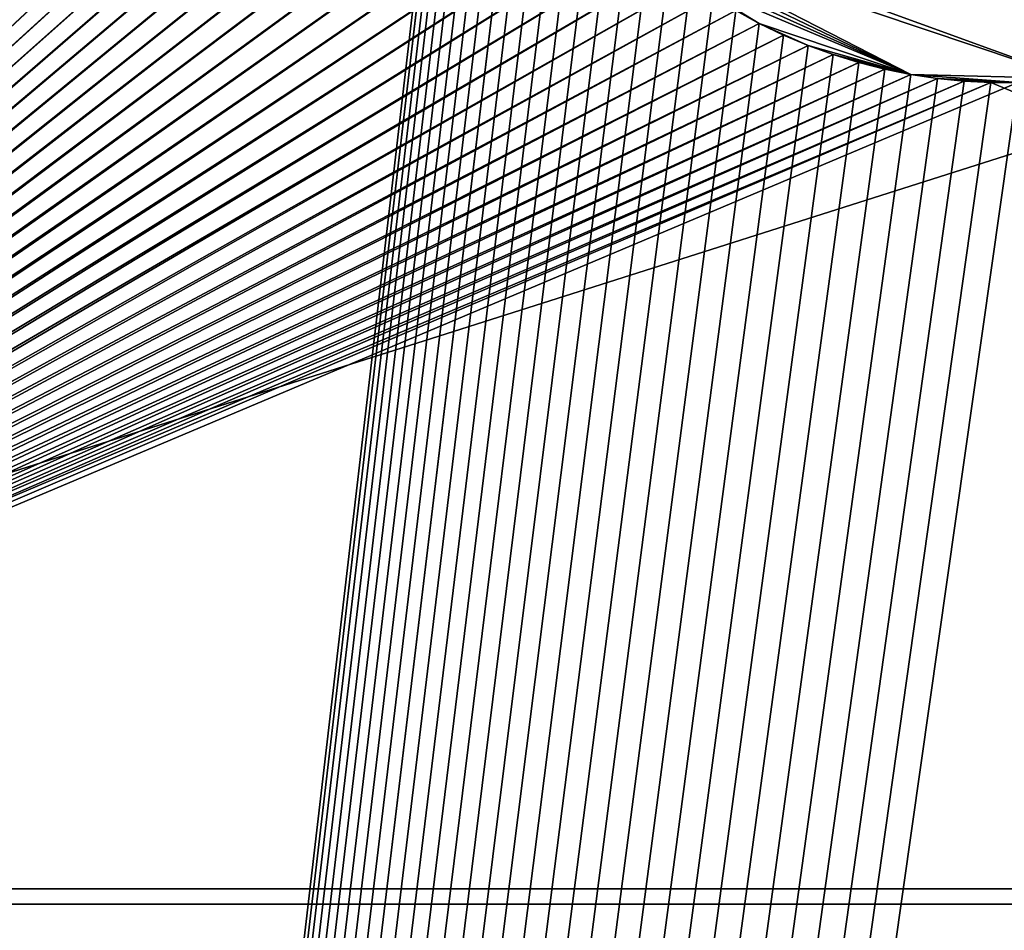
# Model space of a CAD drawing. Header units: millimetres. Extents: x 0 to 3270, y -325 to 325.
# Tile 7 of 256: x 237 to 250, y -18 to -6. Entities that reach past the tile are written whole.
import ezdxf

# ---------------------------------------------------------------- set-up
doc = ezdxf.new("R2010")
doc.units = ezdxf.units.MM
doc.layers.add('FootBore0_P1', color=7, linetype='Continuous')
doc.layers.add('TongueBore1_P1', color=7, linetype='Continuous')

# ---------------------------------------------------------------- blocks, each defined once
blk = doc.blocks.new('TongueBore1_P1')
at = {"layer": 'TongueBore1_P1'}
for points in [[(1600, 27.5, 1000), (0, 27.5, 1000), (0, -27.5, 1000)], [(1600, 27.5, 1000), (0, -27.5, 1000), (1600, -27.5, 1000)], [(220, -17.5, 880), (330, 17.5, 880), (330, -17.5, 880)], [(220, 17.5, 880), (330, 17.5, 880), (220, -17.5, 880)], [(330, -17.5, 160), (220, 17.5, 160), (220, -17.5, 160)], [(330, 17.5, 160), (220, 17.5, 160), (330, -17.5, 160)], [(225, 17.5, 40), (243, 0, 40), (225, -17.5, 40)], [(248.784, 6.894, 150), (250.523, 6.98, 150), (251.216, -6.894, 150)], [(245.914, 5.684, 150), (248.784, 6.894, 150), (251.216, -6.894, 150)], [(245.636, 5.473, 150), (245.914, 5.684, 150), (251.216, -6.894, 150)], [(244.869, -4.761, 150), (245.636, 5.473, 150), (250.87, -6.946, 150)], [(250.87, -6.946, 150), (245.636, 5.473, 150), (251.216, -6.894, 150)], [(225, -17.5, 40), (243, 0, 40), (243.009, -0.349, 40)], [(225, -17.5, 40), (243.009, -0.349, 40), (243.035, -0.697, 40)], [(225, -17.5, 40), (243.035, -0.697, 40), (243.078, -1.043, 40)], [(225, -17.5, 40), (243.078, -1.043, 40), (243.139, -1.387, 40)], [(225, -17.5, 40), (243.139, -1.387, 40), (243.216, -1.727, 40)], [(225, -17.5, 40), (243.216, -1.727, 40), (243.311, -2.063, 40)], [(225, -17.5, 40), (243.311, -2.063, 40), (243.422, -2.394, 40)], [(225, -17.5, 40), (243.422, -2.394, 40), (243.55, -2.719, 40)], [(225, -17.5, 40), (243.55, -2.719, 40), (243.693, -3.037, 40)], [(225, -17.5, 40), (243.693, -3.037, 40), (243.852, -3.348, 40)], [(225, -17.5, 40), (243.852, -3.348, 40), (244.027, -3.65, 40)], [(225, -17.5, 40), (244.027, -3.65, 40), (244.216, -3.943, 40)], [(225, -17.5, 40), (244.216, -3.943, 40), (244.42, -4.227, 40)], [(225, -17.5, 40), (244.42, -4.227, 40), (244.638, -4.5, 40)], [(225, -17.5, 40), (244.638, -4.5, 40), (244.869, -4.761, 40)], [(225, -17.5, 40), (244.869, -4.761, 40), (245.112, -5.011, 40)], [(244.869, -4.761, 150), (250.87, -6.946, 150), (245.112, -5.011, 150)], [(245.112, -5.011, 40), (245.368, -5.248, 40), (225, -17.5, 40)], [(245.112, -5.011, 150), (248.784, -6.894, 150), (245.368, -5.248, 150)], [(245.112, -5.011, 150), (250.87, -6.946, 150), (248.784, -6.894, 150)], [(245.368, -5.248, 40), (245.636, -5.473, 40), (225, -17.5, 40)], [(245.368, -5.248, 150), (248.784, -6.894, 150), (245.636, -5.473, 150)], [(245.636, -5.473, 40), (245.914, -5.684, 40), (225, -17.5, 40)], [(245.636, -5.473, 150), (248.784, -6.894, 150), (245.914, -5.684, 150)], [(245.914, -5.684, 40), (246.202, -5.88, 40), (225, -17.5, 40)], [(245.914, -5.684, 150), (246.807, -6.229, 150), (246.202, -5.88, 150)], [(245.914, -5.684, 150), (248.784, -6.894, 150), (246.807, -6.229, 150)], [(246.202, -5.88, 40), (246.5, -6.062, 40), (225, -17.5, 40)], [(246.202, -5.88, 150), (246.807, -6.229, 150), (246.5, -6.062, 150)], [(246.5, -6.062, 40), (246.807, -6.229, 40), (225, -17.5, 40)], [(246.807, -6.229, 40), (246.5, -6.062, 150), (246.807, -6.229, 150)], [(246.807, -6.229, 40), (246.5, -6.062, 40), (246.5, -6.062, 150)], [(246.807, -6.229, 40), (247.121, -6.381, 40), (225, -17.5, 40)], [(246.807, -6.229, 40), (246.807, -6.229, 150), (247.121, -6.381, 150)], [(247.121, -6.381, 40), (246.807, -6.229, 40), (247.121, -6.381, 150)], [(246.807, -6.229, 150), (247.443, -6.516, 150), (247.121, -6.381, 150)], [(246.807, -6.229, 150), (248.784, -6.894, 150), (247.443, -6.516, 150)], [(247.121, -6.381, 40), (247.443, -6.516, 40), (225, -17.5, 40)], [(247.443, -6.516, 40), (247.121, -6.381, 150), (247.443, -6.516, 150)], [(247.443, -6.516, 40), (247.121, -6.381, 40), (247.121, -6.381, 150)], [(247.443, -6.516, 40), (247.771, -6.635, 40), (225, -17.5, 40)], [(247.443, -6.516, 40), (247.443, -6.516, 150), (247.771, -6.635, 150)], [(247.771, -6.635, 40), (247.443, -6.516, 40), (247.771, -6.635, 150)], [(247.443, -6.516, 150), (248.784, -6.894, 150), (247.771, -6.635, 150)], [(247.771, -6.635, 40), (248.104, -6.738, 40), (225, -17.5, 40)], [(248.104, -6.738, 40), (247.771, -6.635, 40), (247.771, -6.635, 150)], [(248.104, -6.738, 40), (247.771, -6.635, 150), (248.104, -6.738, 150)], [(247.771, -6.635, 150), (248.784, -6.894, 150), (248.104, -6.738, 150)], [(248.104, -6.738, 40), (248.442, -6.824, 40), (225, -17.5, 40)], [(248.104, -6.738, 40), (248.104, -6.738, 150), (248.442, -6.824, 150)], [(248.442, -6.824, 40), (248.104, -6.738, 40), (248.442, -6.824, 150)], [(248.104, -6.738, 150), (248.784, -6.894, 150), (248.442, -6.824, 150)], [(248.442, -6.824, 40), (248.784, -6.894, 40), (225, -17.5, 40)], [(248.784, -6.894, 40), (249.13, -6.946, 40), (225, -17.5, 40)], [(248.784, -6.894, 40), (248.442, -6.824, 40), (248.442, -6.824, 150)], [(248.784, -6.894, 40), (248.442, -6.824, 150), (248.784, -6.894, 150)], [(249.13, -6.946, 40), (248.784, -6.894, 150), (249.13, -6.946, 150)], [(249.13, -6.946, 40), (248.784, -6.894, 40), (248.784, -6.894, 150)], [(248.784, -6.894, 150), (250.175, -6.998, 150), (249.13, -6.946, 150)], [(248.784, -6.894, 150), (250.87, -6.946, 150), (250.175, -6.998, 150)], [(249.13, -6.946, 40), (249.477, -6.98, 40), (225, -17.5, 40)], [(249.477, -6.98, 40), (249.825, -6.998, 40), (225, -17.5, 40)], [(249.825, -6.998, 40), (275, -17.5, 40), (225, -17.5, 40)], [(249.477, -6.98, 40), (249.13, -6.946, 150), (249.477, -6.98, 150)], [(249.477, -6.98, 40), (249.13, -6.946, 40), (249.13, -6.946, 150)], [(249.13, -6.946, 150), (249.825, -6.998, 150), (249.477, -6.98, 150)], [(249.13, -6.946, 150), (250.175, -6.998, 150), (249.825, -6.998, 150)], [(249.825, -6.998, 40), (249.477, -6.98, 150), (249.825, -6.998, 150)], [(249.825, -6.998, 40), (249.477, -6.98, 40), (249.477, -6.98, 150)], [(250.175, -6.998, 40), (275, -17.5, 40), (249.825, -6.998, 40)], [(249.825, -6.998, 40), (249.825, -6.998, 150), (250.175, -6.998, 150)], [(250.175, -6.998, 40), (249.825, -6.998, 40), (250.175, -6.998, 150)], [(225, -17.5, 80), (275, -17.5, 80), (0, -27.5, 80)], [(275, -17.5, 80), (1600, -27.5, 80), (0, -27.5, 80)], [(50, -27.5, 880), (370, -17.5, 880), (480, -17.5, 880)], [(50, -27.5, 880), (220, -17.5, 880), (330, -17.5, 880)], [(50, -27.5, 880), (780, -17.5, 880), (820, -17.5, 880)], [(50, -27.5, 880), (630, -17.5, 880), (670, -17.5, 880)], [(50, -27.5, 880), (480, -17.5, 880), (520, -17.5, 880)], [(50, -27.5, 880), (330, -17.5, 880), (370, -17.5, 880)], [(50, -27.5, 880), (670, -17.5, 880), (780, -17.5, 880)], [(50, -27.5, 880), (820, -17.5, 880), (1550, -27.5, 880)], [(50, -27.5, 880), (520, -17.5, 880), (630, -17.5, 880)], [(330, -17.5, 160), (220, -17.5, 160), (50, -27.5, 160)], [(370, -17.5, 160), (330, -17.5, 160), (50, -27.5, 160)], [(480, -17.5, 160), (370, -17.5, 160), (50, -27.5, 160)], [(520, -17.5, 160), (480, -17.5, 160), (50, -27.5, 160)], [(630, -17.5, 160), (520, -17.5, 160), (50, -27.5, 160)], [(670, -17.5, 160), (630, -17.5, 160), (50, -27.5, 160)], [(780, -17.5, 160), (670, -17.5, 160), (50, -27.5, 160)], [(1550, -27.5, 160), (780, -17.5, 160), (50, -27.5, 160)], [(275, -17.5, 40), (275, -17.5, 80), (225, -17.5, 40)], [(225, -17.5, 40), (275, -17.5, 80), (225, -17.5, 80)]]:
    blk.add_3dface(points, dxfattribs=at)
blk = doc.blocks.new('FootBore0_P1')
at = {"layer": 'FootBore0_P1'}
for points in [[(205, -325), (205, 325), (243, 0)], [(243, 0, 40), (224.8, 17.7, 40), (224.8, -17.7, 40)], [(243, 0, 40), (224.8, -17.7, 40), (243.009, -0.349, 40)], [(205, -325), (243, 0), (243.009, -0.349)], [(205, -325), (243.009, -0.349), (243.035, -0.697)], [(243.009, -0.349, 40), (224.8, -17.7, 40), (243.035, -0.697, 40)], [(205, -325), (243.035, -0.697), (243.078, -1.043)], [(243.035, -0.697, 40), (224.8, -17.7, 40), (243.078, -1.043, 40)], [(205, -325), (243.078, -1.043), (243.139, -1.387)], [(243.078, -1.043, 40), (224.8, -17.7, 40), (243.139, -1.387, 40)], [(205, -325), (243.139, -1.387), (243.216, -1.727)], [(243.139, -1.387, 40), (224.8, -17.7, 40), (243.216, -1.727, 40)], [(205, -325), (243.216, -1.727), (243.311, -2.063)], [(243.216, -1.727, 40), (224.8, -17.7, 40), (243.311, -2.063, 40)], [(205, -325), (243.311, -2.063), (243.422, -2.394)], [(243.311, -2.063, 40), (224.8, -17.7, 40), (243.422, -2.394, 40)], [(205, -325), (243.422, -2.394), (243.55, -2.719)], [(243.422, -2.394, 40), (224.8, -17.7, 40), (243.55, -2.719, 40)], [(205, -325), (243.55, -2.719), (243.693, -3.037)], [(243.55, -2.719, 40), (224.8, -17.7, 40), (243.693, -3.037, 40)], [(205, -325), (243.693, -3.037), (243.852, -3.348)], [(243.693, -3.037, 40), (224.8, -17.7, 40), (243.852, -3.348, 40)], [(205, -325), (243.852, -3.348), (244.027, -3.65)], [(243.852, -3.348, 40), (224.8, -17.7, 40), (244.027, -3.65, 40)], [(205, -325), (244.027, -3.65), (244.216, -3.943)], [(244.027, -3.65, 40), (224.8, -17.7, 40), (244.216, -3.943, 40)], [(205, -325), (244.216, -3.943), (244.42, -4.227)], [(244.216, -3.943, 40), (224.8, -17.7, 40), (244.42, -4.227, 40)], [(205, -325), (244.42, -4.227), (244.638, -4.5)], [(244.42, -4.227, 40), (224.8, -17.7, 40), (244.638, -4.5, 40)], [(205, -325), (244.638, -4.5), (244.869, -4.761)], [(244.638, -4.5, 40), (224.8, -17.7, 40), (244.869, -4.761, 40)], [(205, -325), (244.869, -4.761), (245.112, -5.011)], [(244.869, -4.761, 40), (224.8, -17.7, 40), (245.112, -5.011, 40)], [(245.112, -5.011), (245.368, -5.248), (205, -325)], [(245.368, -5.248, 40), (245.112, -5.011, 40), (224.8, -17.7, 40)], [(245.368, -5.248), (245.636, -5.473), (205, -325)], [(245.636, -5.473, 40), (245.368, -5.248, 40), (224.8, -17.7, 40)], [(245.636, -5.473), (245.914, -5.684), (205, -325)], [(245.914, -5.684, 40), (245.636, -5.473, 40), (224.8, -17.7, 40)], [(245.914, -5.684), (246.202, -5.88), (205, -325)], [(246.202, -5.88, 40), (245.914, -5.684, 40), (224.8, -17.7, 40)], [(246.202, -5.88), (246.5, -6.062), (205, -325)], [(246.5, -6.062, 40), (246.202, -5.88, 40), (224.8, -17.7, 40)], [(246.5, -6.062), (246.807, -6.229), (205, -325)], [(246.807, -6.229, 40), (246.5, -6.062, 40), (224.8, -17.7, 40)], [(246.807, -6.229), (246.5, -6.062, 40), (246.807, -6.229, 40)], [(246.807, -6.229), (246.5, -6.062), (246.5, -6.062, 40)], [(246.807, -6.229), (247.121, -6.381), (205, -325)], [(247.121, -6.381, 40), (246.807, -6.229, 40), (224.8, -17.7, 40)], [(246.807, -6.229), (246.807, -6.229, 40), (247.121, -6.381, 40)], [(247.121, -6.381), (246.807, -6.229), (247.121, -6.381, 40)], [(247.121, -6.381), (247.443, -6.516), (205, -325)], [(247.443, -6.516, 40), (247.121, -6.381, 40), (224.8, -17.7, 40)], [(247.443, -6.516), (247.121, -6.381), (247.121, -6.381, 40)], [(247.443, -6.516), (247.121, -6.381, 40), (247.443, -6.516, 40)], [(247.443, -6.516), (247.771, -6.635), (205, -325)], [(247.771, -6.635, 40), (247.443, -6.516, 40), (224.8, -17.7, 40)], [(247.443, -6.516), (247.443, -6.516, 40), (247.771, -6.635, 40)], [(247.771, -6.635), (247.443, -6.516), (247.771, -6.635, 40)], [(247.771, -6.635), (248.104, -6.738), (205, -325)], [(248.104, -6.738, 40), (247.771, -6.635, 40), (224.8, -17.7, 40)], [(248.104, -6.738), (247.771, -6.635), (247.771, -6.635, 40)], [(248.104, -6.738), (247.771, -6.635, 40), (248.104, -6.738, 40)], [(248.104, -6.738), (248.442, -6.824), (205, -325)], [(248.442, -6.824, 40), (248.104, -6.738, 40), (224.8, -17.7, 40)], [(248.442, -6.824), (248.104, -6.738), (248.104, -6.738, 40)], [(248.442, -6.824), (248.104, -6.738, 40), (248.442, -6.824, 40)], [(248.442, -6.824), (248.784, -6.894), (205, -325)], [(248.784, -6.894), (249.13, -6.946), (205, -325)], [(248.784, -6.894, 40), (248.442, -6.824, 40), (224.8, -17.7, 40)], [(249.13, -6.946, 40), (248.784, -6.894, 40), (224.8, -17.7, 40)], [(248.784, -6.894), (248.442, -6.824), (248.442, -6.824, 40)], [(248.784, -6.894), (248.442, -6.824, 40), (248.784, -6.894, 40)], [(249.13, -6.946), (248.784, -6.894), (248.784, -6.894, 40)], [(249.13, -6.946), (248.784, -6.894, 40), (249.13, -6.946, 40)], [(249.13, -6.946), (249.477, -6.98), (205, -325)], [(249.477, -6.98), (249.825, -6.998), (205, -325)], [(205, -325), (250.175, -6.998), (295, -325)], [(249.825, -6.998), (250.175, -6.998), (205, -325)], [(249.477, -6.98, 40), (249.13, -6.946, 40), (224.8, -17.7, 40)], [(249.825, -6.998, 40), (249.477, -6.98, 40), (224.8, -17.7, 40)], [(250.175, -6.998, 40), (249.825, -6.998, 40), (224.8, -17.7, 40)], [(275.2, -17.7, 40), (250.175, -6.998, 40), (224.8, -17.7, 40)], [(249.13, -6.946), (249.13, -6.946, 40), (249.477, -6.98, 40)], [(249.477, -6.98), (249.13, -6.946), (249.477, -6.98, 40)], [(249.477, -6.98), (249.477, -6.98, 40), (249.825, -6.998, 40)], [(249.825, -6.998), (249.477, -6.98), (249.825, -6.998, 40)], [(249.825, -6.998), (249.825, -6.998, 40), (250.175, -6.998, 40)], [(250.175, -6.998), (249.825, -6.998), (250.175, -6.998, 40)], [(275.2, -17.7, 80), (205, -325, 80), (295, -325, 80)], [(275.2, -17.7, 80), (224.8, -17.7, 80), (205, -325, 80)], [(275.2, -17.7, 80), (275.2, -17.7, 40), (224.8, -17.7, 40)], [(275.2, -17.7, 80), (224.8, -17.7, 40), (224.8, -17.7, 80)]]:
    blk.add_3dface(points, dxfattribs=at)

msp = doc.modelspace()

# ---------------------------------------------------------------- block references
at = {"layer": 'FootBore0_P1'}
msp.add_blockref('FootBore0_P1', (0, 0), dxfattribs=at)
at = {"layer": 'TongueBore1_P1'}
msp.add_blockref('TongueBore1_P1', (0, 0), dxfattribs=at)

doc.saveas('drawing.dxf')
